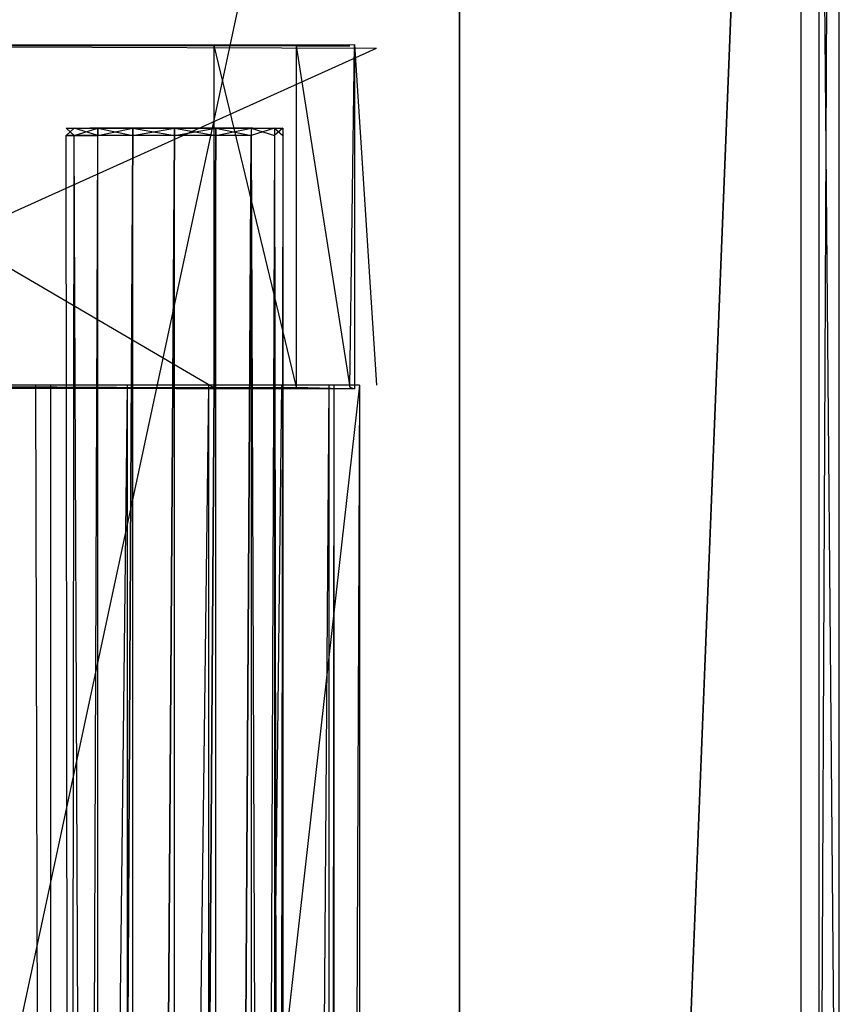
# Model space of a CAD drawing. Extents: x -1 to 0, y -0.5 to 0.
# Tile 27 of 28: x -0.041 to 0, y -0.1865 to -0.1372. Entities that reach past the tile are written whole.
import ezdxf

# ---------------------------------------------------------------- set-up
doc = ezdxf.new("R2010")
doc.units = 0
for name, color, linetype in [('L12_DRAWERBOX_LEGATO_REL_6_X_36', 7, 'CONTINUOUS'), ('L14_DRAWERBOX_LEGATO_REL_4_X_13', 7, 'CONTINUOUS'), ('L17_DRAWERBOX_LEGATO_REL_1_X_37', 7, 'CONTINUOUS'), ('L20_KORPUS_LEGATO_BO_X_9620__Y_', 7, 'CONTINUOUS'), ('L22_KORPUS_LEGATO_3_N_B12700___', 7, 'CONTINUOUS'), ('L26_KORPUS_LEGATO_SE_X_190__Y_4', 7, 'CONTINUOUS'), ('L3_DRAWERBOX_LEGATO_SIP_5_X_365', 7, 'CONTINUOUS'), ('L7_DRAWERBOX_LEGATO_SIP_1_X_373', 7, 'CONTINUOUS'), ('L9_PLATTE_LEGATO_N_B12700__0___', 7, 'CONTINUOUS')]:
    doc.layers.add(name, color=color, linetype=linetype)

msp = doc.modelspace()

# ---------------------------------------------------------------- linework, layer by layer
at = {"layer": 'L12_DRAWERBOX_LEGATO_REL_6_X_36', "color": 8}
for points, invisible_edges in [([(-0.060485, -0.4795, 0.032), (-0.024, -0.1555, 0.032), (-0.060485, -0.1555, 0.032), (-0.060485, -0.4795, 0.032)], 13), ([(-0.024, -0.1555, 0.032), (-0.060485, -0.4795, 0.032), (-0.024, -0.4795, 0.032), (-0.024, -0.1555, 0.032)], 14), ([(-0.048889, -0.1555, 0.060646), (-0.04018, -0.4795, 0.113598), (-0.048889, -0.4795, 0.060646), (-0.048889, -0.1555, 0.060646)], 13), ([(-0.04018, -0.4795, 0.113598), (-0.048889, -0.1555, 0.060646), (-0.04018, -0.1555, 0.113598), (-0.04018, -0.4795, 0.113598)], 14), ([(-0.04018, -0.1555, 0.113598), (-0.039428, -0.4795, 0.114666), (-0.04018, -0.4795, 0.113598), (-0.04018, -0.1555, 0.113598)], 13), ([(-0.039428, -0.4795, 0.114666), (-0.04018, -0.1555, 0.113598), (-0.039428, -0.1555, 0.114666), (-0.039428, -0.4795, 0.114666)], 14), ([(-0.035589, -0.1555, 0.115998), (-0.039428, -0.4795, 0.114666), (-0.039428, -0.1555, 0.114666), (-0.035589, -0.1555, 0.115998)], 13), ([(-0.039428, -0.4795, 0.114666), (-0.035589, -0.1555, 0.115998), (-0.035589, -0.4795, 0.115998), (-0.039428, -0.4795, 0.114666)], 14), ([(-0.031526, -0.1555, 0.115948), (-0.035589, -0.4795, 0.115998), (-0.035589, -0.1555, 0.115998), (-0.031526, -0.1555, 0.115948)], 13), ([(-0.035589, -0.4795, 0.115998), (-0.031526, -0.1555, 0.115948), (-0.031526, -0.4795, 0.115948), (-0.035589, -0.4795, 0.115998)], 14), ([(-0.02788, -0.1555, 0.114232), (-0.031526, -0.4795, 0.115948), (-0.031526, -0.1555, 0.115948), (-0.02788, -0.1555, 0.114232)], 13), ([(-0.031526, -0.4795, 0.115948), (-0.02788, -0.1555, 0.114232), (-0.02788, -0.4795, 0.114232), (-0.031526, -0.4795, 0.115948)], 14), ([(-0.02788, -0.4795, 0.114232), (-0.025533, -0.1555, 0.110955), (-0.025533, -0.4795, 0.110955), (-0.02788, -0.4795, 0.114232)], 13), ([(-0.025533, -0.1555, 0.110955), (-0.02788, -0.4795, 0.114232), (-0.02788, -0.1555, 0.114232), (-0.025533, -0.1555, 0.110955)], 14), ([(-0.025533, -0.4795, 0.110955), (-0.025286, -0.1555, 0.10758), (-0.025286, -0.4795, 0.10758), (-0.025533, -0.4795, 0.110955)], 13), ([(-0.025286, -0.1555, 0.10758), (-0.025533, -0.4795, 0.110955), (-0.025533, -0.1555, 0.110955), (-0.025286, -0.1555, 0.10758)], 14), ([(-0.025286, -0.4795, 0.10758), (-0.024, -0.1555, 0.032), (-0.024, -0.4795, 0.032), (-0.025286, -0.4795, 0.10758)], 13), ([(-0.024, -0.1555, 0.032), (-0.025286, -0.4795, 0.10758), (-0.025286, -0.1555, 0.10758), (-0.024, -0.1555, 0.032)], 14)]:
    msp.add_3dface(points, dxfattribs=dict(at, invisible_edges=invisible_edges))
at = {"layer": 'L14_DRAWERBOX_LEGATO_REL_4_X_13', "color": 8}
for points, invisible_edges in [([(-0.038257, -0.142651, 0.164526), (-0.03867, -0.143025, 0.1666), (-0.038257, -0.143025, 0.164526), (-0.038257, -0.142651, 0.164526)], 13), ([(-0.03867, -0.143025, 0.1666), (-0.038257, -0.142651, 0.164526), (-0.03867, -0.142651, 0.1666), (-0.03867, -0.143025, 0.1666)], 14), ([(-0.03867, -0.142651, 0.1666), (-0.038257, -0.143025, 0.168674), (-0.03867, -0.143025, 0.1666), (-0.03867, -0.142651, 0.1666)], 13), ([(-0.038257, -0.143025, 0.168674), (-0.03867, -0.142651, 0.1666), (-0.038257, -0.142651, 0.168674), (-0.038257, -0.143025, 0.168674)], 14), ([(-0.037165, -0.142651, 0.168221), (-0.03867, -0.142651, 0.1666), (-0.037487, -0.142651, 0.1666), (-0.037165, -0.142651, 0.168221)], 13), ([(-0.03867, -0.142651, 0.1666), (-0.037165, -0.142651, 0.168221), (-0.038257, -0.142651, 0.168674), (-0.03867, -0.142651, 0.1666)], 14), ([(-0.037165, -0.142651, 0.164979), (-0.03867, -0.142651, 0.1666), (-0.038257, -0.142651, 0.164526), (-0.037165, -0.142651, 0.164979)], 13), ([(-0.03867, -0.142651, 0.1666), (-0.037165, -0.142651, 0.164979), (-0.037487, -0.142651, 0.1666), (-0.03867, -0.142651, 0.1666)], 14), ([(-0.037082, -0.142651, 0.162768), (-0.038257, -0.143025, 0.164526), (-0.037082, -0.143025, 0.162768), (-0.037082, -0.142651, 0.162768)], 13), ([(-0.038257, -0.143025, 0.164526), (-0.037082, -0.142651, 0.162768), (-0.038257, -0.142651, 0.164526), (-0.038257, -0.143025, 0.164526)], 14), ([(-0.038257, -0.142651, 0.168674), (-0.037082, -0.143025, 0.170432), (-0.038257, -0.143025, 0.168674), (-0.038257, -0.142651, 0.168674)], 13), ([(-0.037082, -0.143025, 0.170432), (-0.038257, -0.142651, 0.168674), (-0.037082, -0.142651, 0.170432), (-0.037082, -0.143025, 0.170432)], 14), ([(-0.036246, -0.142651, 0.169596), (-0.038257, -0.142651, 0.168674), (-0.037165, -0.142651, 0.168221), (-0.036246, -0.142651, 0.169596)], 13), ([(-0.038257, -0.142651, 0.168674), (-0.036246, -0.142651, 0.169596), (-0.037082, -0.142651, 0.170432), (-0.038257, -0.142651, 0.168674)], 14), ([(-0.036246, -0.142651, 0.163604), (-0.038257, -0.142651, 0.164526), (-0.037082, -0.142651, 0.162768), (-0.036246, -0.142651, 0.163604)], 13), ([(-0.038257, -0.142651, 0.164526), (-0.036246, -0.142651, 0.163604), (-0.037165, -0.142651, 0.164979), (-0.038257, -0.142651, 0.164526)], 14), ([(-0.037165, -0.142651, 0.164979), (-0.029336, -0.142651, 0.164979), (-0.037487, -0.142651, 0.1666), (-0.037165, -0.142651, 0.164979)], 10), ([(-0.037487, -0.142651, 0.1666), (-0.029336, -0.142651, 0.164979), (-0.029013, -0.142651, 0.1666), (-0.037487, -0.142651, 0.1666)], 13), ([(-0.037487, -0.142651, 0.1666), (-0.029013, -0.142651, 0.1666), (-0.029336, -0.142651, 0.168221), (-0.037487, -0.142651, 0.1666)], 10), ([(-0.037487, -0.142651, 0.1666), (-0.029336, -0.142651, 0.168221), (-0.037165, -0.142651, 0.168221), (-0.037487, -0.142651, 0.1666)], 13), ([(-0.036246, -0.142651, 0.163604), (-0.029336, -0.142651, 0.164979), (-0.037165, -0.142651, 0.164979), (-0.036246, -0.142651, 0.163604)], 13), ([(-0.037165, -0.142651, 0.168221), (-0.029336, -0.142651, 0.168221), (-0.030254, -0.142651, 0.169596), (-0.037165, -0.142651, 0.168221)], 14), ([(-0.037165, -0.142651, 0.168221), (-0.030254, -0.142651, 0.169596), (-0.036246, -0.142651, 0.169596), (-0.037165, -0.142651, 0.168221)], 15), ([(-0.035324, -0.143025, 0.161593), (-0.037082, -0.142651, 0.162768), (-0.037082, -0.143025, 0.162768), (-0.035324, -0.143025, 0.161593)], 13), ([(-0.037082, -0.142651, 0.162768), (-0.035324, -0.143025, 0.161593), (-0.035324, -0.142651, 0.161593), (-0.037082, -0.142651, 0.162768)], 14), ([(-0.034872, -0.142651, 0.170514), (-0.037082, -0.142651, 0.170432), (-0.036246, -0.142651, 0.169596), (-0.034872, -0.142651, 0.170514)], 13), ([(-0.037082, -0.142651, 0.170432), (-0.034872, -0.142651, 0.170514), (-0.035324, -0.142651, 0.171607), (-0.037082, -0.142651, 0.170432)], 14), ([(-0.034872, -0.142651, 0.162686), (-0.037082, -0.142651, 0.162768), (-0.035324, -0.142651, 0.161593), (-0.034872, -0.142651, 0.162686)], 13), ([(-0.037082, -0.142651, 0.162768), (-0.034872, -0.142651, 0.162686), (-0.036246, -0.142651, 0.163604), (-0.037082, -0.142651, 0.162768)], 14), ([(-0.035324, -0.142651, 0.171607), (-0.037082, -0.143025, 0.170432), (-0.037082, -0.142651, 0.170432), (-0.035324, -0.142651, 0.171607)], 13), ([(-0.037082, -0.143025, 0.170432), (-0.035324, -0.142651, 0.171607), (-0.035324, -0.143025, 0.171607), (-0.037082, -0.143025, 0.170432)], 14), ([(-0.034872, -0.142651, 0.162686), (-0.030254, -0.142651, 0.163604), (-0.036246, -0.142651, 0.163604), (-0.034872, -0.142651, 0.162686)], 13), ([(-0.036246, -0.142651, 0.163604), (-0.030254, -0.142651, 0.163604), (-0.029336, -0.142651, 0.164979), (-0.036246, -0.142651, 0.163604)], 10), ([(-0.036246, -0.142651, 0.169596), (-0.030254, -0.142651, 0.169596), (-0.031629, -0.142651, 0.170514), (-0.036246, -0.142651, 0.169596)], 10), ([(-0.036246, -0.142651, 0.169596), (-0.031629, -0.142651, 0.170514), (-0.034872, -0.142651, 0.170514), (-0.036246, -0.142651, 0.169596)], 15), ([(-0.03325, -0.143025, 0.161181), (-0.035324, -0.142651, 0.161593), (-0.035324, -0.143025, 0.161593), (-0.03325, -0.143025, 0.161181)], 13), ([(-0.035324, -0.142651, 0.161593), (-0.03325, -0.143025, 0.161181), (-0.03325, -0.142651, 0.161181), (-0.035324, -0.142651, 0.161593)], 14), ([(-0.03325, -0.142651, 0.172019), (-0.035324, -0.143025, 0.171607), (-0.035324, -0.142651, 0.171607), (-0.03325, -0.142651, 0.172019)], 13), ([(-0.035324, -0.143025, 0.171607), (-0.03325, -0.142651, 0.172019), (-0.03325, -0.143025, 0.172019), (-0.035324, -0.143025, 0.171607)], 14), ([(-0.03325, -0.142651, 0.170837), (-0.035324, -0.142651, 0.171607), (-0.034872, -0.142651, 0.170514), (-0.03325, -0.142651, 0.170837)], 13), ([(-0.035324, -0.142651, 0.171607), (-0.03325, -0.142651, 0.170837), (-0.03325, -0.142651, 0.172019), (-0.035324, -0.142651, 0.171607)], 14), ([(-0.03325, -0.142651, 0.162363), (-0.035324, -0.142651, 0.161593), (-0.03325, -0.142651, 0.161181), (-0.03325, -0.142651, 0.162363)], 13), ([(-0.035324, -0.142651, 0.161593), (-0.03325, -0.142651, 0.162363), (-0.034872, -0.142651, 0.162686), (-0.035324, -0.142651, 0.161593)], 14), ([(-0.031629, -0.142651, 0.162686), (-0.034872, -0.142651, 0.162686), (-0.03325, -0.142651, 0.162363), (-0.031629, -0.142651, 0.162686)], 13), ([(-0.034872, -0.142651, 0.162686), (-0.031629, -0.142651, 0.162686), (-0.030254, -0.142651, 0.163604), (-0.034872, -0.142651, 0.162686)], 10), ([(-0.034872, -0.142651, 0.170514), (-0.031629, -0.142651, 0.170514), (-0.03325, -0.142651, 0.170837), (-0.034872, -0.142651, 0.170514)], 15), ([(-0.031176, -0.142651, 0.171607), (-0.03325, -0.143025, 0.172019), (-0.03325, -0.142651, 0.172019), (-0.031176, -0.142651, 0.171607)], 13), ([(-0.03325, -0.143025, 0.172019), (-0.031176, -0.142651, 0.171607), (-0.031176, -0.143025, 0.171607), (-0.03325, -0.143025, 0.172019)], 14), ([(-0.031176, -0.143025, 0.161593), (-0.03325, -0.142651, 0.161181), (-0.03325, -0.143025, 0.161181), (-0.031176, -0.143025, 0.161593)], 13), ([(-0.03325, -0.142651, 0.161181), (-0.031176, -0.143025, 0.161593), (-0.031176, -0.142651, 0.161593), (-0.03325, -0.142651, 0.161181)], 14), ([(-0.031176, -0.142651, 0.161593), (-0.03325, -0.142651, 0.162363), (-0.03325, -0.142651, 0.161181), (-0.031176, -0.142651, 0.161593)], 13), ([(-0.03325, -0.142651, 0.162363), (-0.031176, -0.142651, 0.161593), (-0.031629, -0.142651, 0.162686), (-0.03325, -0.142651, 0.162363)], 14), ([(-0.031176, -0.142651, 0.171607), (-0.03325, -0.142651, 0.170837), (-0.031629, -0.142651, 0.170514), (-0.031176, -0.142651, 0.171607)], 13), ([(-0.03325, -0.142651, 0.170837), (-0.031176, -0.142651, 0.171607), (-0.03325, -0.142651, 0.172019), (-0.03325, -0.142651, 0.170837)], 14), ([(-0.029418, -0.142651, 0.162768), (-0.031629, -0.142651, 0.162686), (-0.031176, -0.142651, 0.161593), (-0.029418, -0.142651, 0.162768)], 13), ([(-0.031629, -0.142651, 0.162686), (-0.029418, -0.142651, 0.162768), (-0.030254, -0.142651, 0.163604), (-0.031629, -0.142651, 0.162686)], 14), ([(-0.029418, -0.142651, 0.170432), (-0.031629, -0.142651, 0.170514), (-0.030254, -0.142651, 0.169596), (-0.029418, -0.142651, 0.170432)], 13), ([(-0.031629, -0.142651, 0.170514), (-0.029418, -0.142651, 0.170432), (-0.031176, -0.142651, 0.171607), (-0.031629, -0.142651, 0.170514)], 14), ([(-0.029418, -0.142651, 0.170432), (-0.031176, -0.143025, 0.171607), (-0.031176, -0.142651, 0.171607), (-0.029418, -0.142651, 0.170432)], 13), ([(-0.031176, -0.143025, 0.171607), (-0.029418, -0.142651, 0.170432), (-0.029418, -0.143025, 0.170432), (-0.031176, -0.143025, 0.171607)], 14), ([(-0.029418, -0.143025, 0.162768), (-0.031176, -0.142651, 0.161593), (-0.031176, -0.143025, 0.161593), (-0.029418, -0.143025, 0.162768)], 13), ([(-0.031176, -0.142651, 0.161593), (-0.029418, -0.143025, 0.162768), (-0.029418, -0.142651, 0.162768), (-0.031176, -0.142651, 0.161593)], 14), ([(-0.028243, -0.142651, 0.164526), (-0.030254, -0.142651, 0.163604), (-0.029418, -0.142651, 0.162768), (-0.028243, -0.142651, 0.164526)], 13), ([(-0.030254, -0.142651, 0.163604), (-0.028243, -0.142651, 0.164526), (-0.029336, -0.142651, 0.164979), (-0.030254, -0.142651, 0.163604)], 14), ([(-0.028243, -0.142651, 0.168674), (-0.030254, -0.142651, 0.169596), (-0.029336, -0.142651, 0.168221), (-0.028243, -0.142651, 0.168674)], 13), ([(-0.030254, -0.142651, 0.169596), (-0.028243, -0.142651, 0.168674), (-0.029418, -0.142651, 0.170432), (-0.030254, -0.142651, 0.169596)], 14), ([(-0.029418, -0.143025, 0.170432), (-0.028243, -0.142651, 0.168674), (-0.028243, -0.143025, 0.168674), (-0.029418, -0.143025, 0.170432)], 13), ([(-0.028243, -0.142651, 0.168674), (-0.029418, -0.143025, 0.170432), (-0.029418, -0.142651, 0.170432), (-0.028243, -0.142651, 0.168674)], 14), ([(-0.028243, -0.143025, 0.164526), (-0.029418, -0.142651, 0.162768), (-0.029418, -0.143025, 0.162768), (-0.028243, -0.143025, 0.164526)], 13), ([(-0.029418, -0.142651, 0.162768), (-0.028243, -0.143025, 0.164526), (-0.028243, -0.142651, 0.164526), (-0.029418, -0.142651, 0.162768)], 14), ([(-0.027831, -0.142651, 0.1666), (-0.029336, -0.142651, 0.164979), (-0.028243, -0.142651, 0.164526), (-0.027831, -0.142651, 0.1666)], 13), ([(-0.029336, -0.142651, 0.164979), (-0.027831, -0.142651, 0.1666), (-0.029013, -0.142651, 0.1666), (-0.029336, -0.142651, 0.164979)], 14), ([(-0.027831, -0.142651, 0.1666), (-0.029336, -0.142651, 0.168221), (-0.029013, -0.142651, 0.1666), (-0.027831, -0.142651, 0.1666)], 13), ([(-0.029336, -0.142651, 0.168221), (-0.027831, -0.142651, 0.1666), (-0.028243, -0.142651, 0.168674), (-0.029336, -0.142651, 0.168221)], 14), ([(-0.028243, -0.143025, 0.168674), (-0.027831, -0.142651, 0.1666), (-0.027831, -0.143025, 0.1666), (-0.028243, -0.143025, 0.168674)], 13), ([(-0.027831, -0.142651, 0.1666), (-0.028243, -0.143025, 0.168674), (-0.028243, -0.142651, 0.168674), (-0.027831, -0.142651, 0.1666)], 14), ([(-0.027831, -0.143025, 0.1666), (-0.028243, -0.142651, 0.164526), (-0.028243, -0.143025, 0.164526), (-0.027831, -0.143025, 0.1666)], 13), ([(-0.028243, -0.142651, 0.164526), (-0.027831, -0.143025, 0.1666), (-0.027831, -0.142651, 0.1666), (-0.028243, -0.142651, 0.164526)], 14), ([(-0.038257, -0.143025, 0.164526), (-0.03867, -0.452987, 0.1666), (-0.038257, -0.452987, 0.164526), (-0.038257, -0.143025, 0.164526)], 13), ([(-0.03867, -0.452987, 0.1666), (-0.038257, -0.143025, 0.164526), (-0.03867, -0.143025, 0.1666), (-0.03867, -0.452987, 0.1666)], 14), ([(-0.03867, -0.143025, 0.1666), (-0.038257, -0.452987, 0.168674), (-0.03867, -0.452987, 0.1666), (-0.03867, -0.143025, 0.1666)], 13), ([(-0.038257, -0.452987, 0.168674), (-0.03867, -0.143025, 0.1666), (-0.038257, -0.143025, 0.168674), (-0.038257, -0.452987, 0.168674)], 14), ([(-0.037082, -0.143025, 0.162768), (-0.038257, -0.452987, 0.164526), (-0.037082, -0.452987, 0.162768), (-0.037082, -0.143025, 0.162768)], 13), ([(-0.038257, -0.452987, 0.164526), (-0.037082, -0.143025, 0.162768), (-0.038257, -0.143025, 0.164526), (-0.038257, -0.452987, 0.164526)], 14), ([(-0.038257, -0.143025, 0.168674), (-0.037082, -0.452987, 0.170432), (-0.038257, -0.452987, 0.168674), (-0.038257, -0.143025, 0.168674)], 13), ([(-0.037082, -0.452987, 0.170432), (-0.038257, -0.143025, 0.168674), (-0.037082, -0.143025, 0.170432), (-0.037082, -0.452987, 0.170432)], 14), ([(-0.037082, -0.452987, 0.162768), (-0.035324, -0.143025, 0.161593), (-0.037082, -0.143025, 0.162768), (-0.037082, -0.452987, 0.162768)], 13), ([(-0.035324, -0.143025, 0.161593), (-0.037082, -0.452987, 0.162768), (-0.035324, -0.452987, 0.161593), (-0.035324, -0.143025, 0.161593)], 14), ([(-0.035324, -0.143025, 0.171607), (-0.037082, -0.452987, 0.170432), (-0.037082, -0.143025, 0.170432), (-0.035324, -0.143025, 0.171607)], 13), ([(-0.037082, -0.452987, 0.170432), (-0.035324, -0.143025, 0.171607), (-0.035324, -0.452987, 0.171607), (-0.037082, -0.452987, 0.170432)], 14), ([(-0.035324, -0.452987, 0.161593), (-0.03325, -0.143025, 0.161181), (-0.035324, -0.143025, 0.161593), (-0.035324, -0.452987, 0.161593)], 13), ([(-0.03325, -0.143025, 0.161181), (-0.035324, -0.452987, 0.161593), (-0.03325, -0.452987, 0.161181), (-0.03325, -0.143025, 0.161181)], 14), ([(-0.03325, -0.143025, 0.172019), (-0.035324, -0.452987, 0.171607), (-0.035324, -0.143025, 0.171607), (-0.03325, -0.143025, 0.172019)], 13), ([(-0.035324, -0.452987, 0.171607), (-0.03325, -0.143025, 0.172019), (-0.03325, -0.452987, 0.172019), (-0.035324, -0.452987, 0.171607)], 14), ([(-0.031176, -0.143025, 0.171607), (-0.03325, -0.452987, 0.172019), (-0.03325, -0.143025, 0.172019), (-0.031176, -0.143025, 0.171607)], 13), ([(-0.03325, -0.452987, 0.172019), (-0.031176, -0.143025, 0.171607), (-0.031176, -0.452987, 0.171607), (-0.03325, -0.452987, 0.172019)], 14), ([(-0.03325, -0.452987, 0.161181), (-0.031176, -0.143025, 0.161593), (-0.03325, -0.143025, 0.161181), (-0.03325, -0.452987, 0.161181)], 13), ([(-0.031176, -0.143025, 0.161593), (-0.03325, -0.452987, 0.161181), (-0.031176, -0.452987, 0.161593), (-0.031176, -0.143025, 0.161593)], 14), ([(-0.029418, -0.143025, 0.170432), (-0.031176, -0.452987, 0.171607), (-0.031176, -0.143025, 0.171607), (-0.029418, -0.143025, 0.170432)], 13), ([(-0.031176, -0.452987, 0.171607), (-0.029418, -0.143025, 0.170432), (-0.029418, -0.452987, 0.170432), (-0.031176, -0.452987, 0.171607)], 14), ([(-0.031176, -0.452987, 0.161593), (-0.029418, -0.143025, 0.162768), (-0.031176, -0.143025, 0.161593), (-0.031176, -0.452987, 0.161593)], 13), ([(-0.029418, -0.143025, 0.162768), (-0.031176, -0.452987, 0.161593), (-0.029418, -0.452987, 0.162768), (-0.029418, -0.143025, 0.162768)], 14), ([(-0.029418, -0.452987, 0.170432), (-0.028243, -0.143025, 0.168674), (-0.028243, -0.452987, 0.168674), (-0.029418, -0.452987, 0.170432)], 13), ([(-0.028243, -0.143025, 0.168674), (-0.029418, -0.452987, 0.170432), (-0.029418, -0.143025, 0.170432), (-0.028243, -0.143025, 0.168674)], 14), ([(-0.028243, -0.452987, 0.164526), (-0.029418, -0.143025, 0.162768), (-0.029418, -0.452987, 0.162768), (-0.028243, -0.452987, 0.164526)], 13), ([(-0.029418, -0.143025, 0.162768), (-0.028243, -0.452987, 0.164526), (-0.028243, -0.143025, 0.164526), (-0.029418, -0.143025, 0.162768)], 14), ([(-0.028243, -0.452987, 0.168674), (-0.027831, -0.143025, 0.1666), (-0.027831, -0.452987, 0.1666), (-0.028243, -0.452987, 0.168674)], 13), ([(-0.027831, -0.143025, 0.1666), (-0.028243, -0.452987, 0.168674), (-0.028243, -0.143025, 0.168674), (-0.027831, -0.143025, 0.1666)], 14), ([(-0.027831, -0.452987, 0.1666), (-0.028243, -0.143025, 0.164526), (-0.028243, -0.452987, 0.164526), (-0.027831, -0.452987, 0.1666)], 13), ([(-0.028243, -0.143025, 0.164526), (-0.027831, -0.452987, 0.1666), (-0.027831, -0.143025, 0.1666), (-0.028243, -0.143025, 0.164526)], 14)]:
    msp.add_3dface(points, dxfattribs=dict(at, invisible_edges=invisible_edges))
at = {"layer": 'L17_DRAWERBOX_LEGATO_REL_1_X_37', "color": 8}
for points, invisible_edges in [([(-0.060485, -0.138513, 0.1674), (-0.027167, -0.138536, 0.165411), (-0.024237, -0.138468, 0.157951), (-0.060485, -0.138513, 0.1674)], 14), ([(-0.060485, -0.138513, 0.1674), (-0.024237, -0.138468, 0.157951), (-0.023142, -0.138651, 0.032007), (-0.060485, -0.138513, 0.1674)], 14), ([(-0.060485, -0.138513, 0.1674), (-0.031279, -0.138525, 0.167347), (-0.027167, -0.138536, 0.165411), (-0.060485, -0.138513, 0.1674)], 14), ([(-0.060485, -0.138513, 0.1674), (-0.023142, -0.138651, 0.032007), (-0.060485, -0.13865, 0.032), (-0.060485, -0.138513, 0.1674)], 14), ([(-0.031279, -0.155625, 0.167347), (-0.060485, -0.138513, 0.1674), (-0.060485, -0.155637, 0.1674), (-0.031279, -0.155625, 0.167347)], 13), ([(-0.060485, -0.138513, 0.1674), (-0.031279, -0.155625, 0.167347), (-0.031279, -0.138525, 0.167347), (-0.060485, -0.138513, 0.1674)], 14), ([(-0.023142, -0.138651, 0.032007), (-0.060485, -0.1555, 0.032), (-0.060485, -0.13865, 0.032), (-0.023142, -0.138651, 0.032007)], 13), ([(-0.060485, -0.1555, 0.032), (-0.023142, -0.138651, 0.032007), (-0.023142, -0.155499, 0.032007), (-0.060485, -0.1555, 0.032)], 14), ([(-0.027167, -0.155614, 0.165411), (-0.031279, -0.138525, 0.167347), (-0.031279, -0.155625, 0.167347), (-0.027167, -0.155614, 0.165411)], 13), ([(-0.031279, -0.138525, 0.167347), (-0.027167, -0.155614, 0.165411), (-0.027167, -0.138536, 0.165411), (-0.031279, -0.138525, 0.167347)], 14), ([(-0.027167, -0.138536, 0.165411), (-0.024482, -0.138542, 0.16166), (-0.024237, -0.138468, 0.157951), (-0.027167, -0.138536, 0.165411)], 14), ([(-0.024482, -0.155608, 0.16166), (-0.027167, -0.138536, 0.165411), (-0.027167, -0.155614, 0.165411), (-0.024482, -0.155608, 0.16166)], 13), ([(-0.027167, -0.138536, 0.165411), (-0.024482, -0.155608, 0.16166), (-0.024482, -0.138542, 0.16166), (-0.027167, -0.138536, 0.165411)], 14), ([(-0.024237, -0.138468, 0.157951), (-0.024482, -0.155608, 0.16166), (-0.024237, -0.155682, 0.157951), (-0.024237, -0.138468, 0.157951)], 13), ([(-0.024482, -0.155608, 0.16166), (-0.024237, -0.138468, 0.157951), (-0.024482, -0.138542, 0.16166), (-0.024482, -0.155608, 0.16166)], 14), ([(-0.023142, -0.155499, 0.032007), (-0.024237, -0.138468, 0.157951), (-0.024237, -0.155682, 0.157951), (-0.023142, -0.155499, 0.032007)], 13), ([(-0.024237, -0.138468, 0.157951), (-0.023142, -0.155499, 0.032007), (-0.023142, -0.138651, 0.032007), (-0.024237, -0.138468, 0.157951)], 14), ([(-0.024237, -0.155682, 0.157951), (-0.060485, -0.1555, 0.032), (-0.023142, -0.155499, 0.032007), (-0.024237, -0.155682, 0.157951)], 14), ([(-0.060485, -0.155637, 0.1674), (-0.060485, -0.1555, 0.032), (-0.024237, -0.155682, 0.157951), (-0.060485, -0.155637, 0.1674)], 14), ([(-0.060485, -0.155637, 0.1674), (-0.024237, -0.155682, 0.157951), (-0.027167, -0.155614, 0.165411), (-0.060485, -0.155637, 0.1674)], 14), ([(-0.060485, -0.155637, 0.1674), (-0.027167, -0.155614, 0.165411), (-0.031279, -0.155625, 0.167347), (-0.060485, -0.155637, 0.1674)], 14), ([(-0.027167, -0.155614, 0.165411), (-0.024237, -0.155682, 0.157951), (-0.024482, -0.155608, 0.16166), (-0.027167, -0.155614, 0.165411)], 14)]:
    msp.add_3dface(points, dxfattribs=dict(at, invisible_edges=invisible_edges))
at = {"layer": 'L20_KORPUS_LEGATO_BO_X_9620__Y_', "color": 8}
for points, invisible_edges in [([(-0.019, -0.4785, 0.02), (-0.981, -0.069, 0.02), (-0.981, -0.4785, 0.02), (-0.019, -0.4785, 0.02)], 13), ([(-0.981, -0.069, 0.02), (-0.019, -0.4785, 0.02), (-0.019, -0.069, 0.02), (-0.981, -0.069, 0.02)], 14), ([(-0.019, -0.069, 0.001), (-0.981, -0.4785, 0.001), (-0.981, -0.069, 0.001), (-0.019, -0.069, 0.001)], 13), ([(-0.981, -0.4785, 0.001), (-0.019, -0.069, 0.001), (-0.019, -0.4785, 0.001), (-0.981, -0.4785, 0.001)], 14), ([(-0.019, -0.069, 0.001), (-0.019, -0.4785, 0.02), (-0.019, -0.4785, 0.001), (-0.019, -0.069, 0.001)], 13), ([(-0.019, -0.4785, 0.02), (-0.019, -0.069, 0.001), (-0.019, -0.069, 0.02), (-0.019, -0.4785, 0.02)], 14)]:
    msp.add_3dface(points, dxfattribs=dict(at, invisible_edges=invisible_edges))
at = {"layer": 'L22_KORPUS_LEGATO_3_N_B12700___', "color": 8}
for points, invisible_edges in [([(-0.019, 0, 0.483), (-0.079, -0.4185, 0.483), (-0.079, 0, 0.483), (-0.019, 0, 0.483)], 13), ([(-0.019, -0.4785, 0.483), (-0.079, -0.4185, 0.483), (-0.019, 0, 0.483), (-0.019, -0.4785, 0.483)], 15), ([(-0.019, -0.4785, 0.502), (-0.079, 0, 0.502), (-0.079, -0.4185, 0.502), (-0.019, -0.4785, 0.502)], 13), ([(-0.079, 0, 0.502), (-0.019, -0.4785, 0.502), (-0.019, 0, 0.502), (-0.079, 0, 0.502)], 14), ([(-0.019, 0, 0.483), (-0.019, -0.4785, 0.502), (-0.019, -0.4785, 0.483), (-0.019, 0, 0.483)], 13), ([(-0.019, -0.4785, 0.502), (-0.019, 0, 0.483), (-0.019, 0, 0.502), (-0.019, -0.4785, 0.502)], 14)]:
    msp.add_3dface(points, dxfattribs=dict(at, invisible_edges=invisible_edges))
at = {"layer": 'L26_KORPUS_LEGATO_SE_X_190__Y_4', "color": 8}
for points, invisible_edges in [([(-0.019, -0.479, 0.51), (0, 0, 0.51), (-0.019, 0, 0.51), (-0.019, -0.479, 0.51)], 13), ([(0, 0, 0.51), (-0.019, -0.479, 0.51), (0, -0.479, 0.51), (0, 0, 0.51)], 14), ([(0, 0), (-0.019, -0.479), (-0.019, 0), (0, 0)], 13), ([(-0.019, -0.479), (0, 0), (0, -0.479), (-0.019, -0.479)], 14), ([(-0.019, -0.479, 0.51), (-0.019, 0), (-0.019, -0.479), (-0.019, -0.479, 0.51)], 13), ([(-0.019, 0), (-0.019, -0.479, 0.51), (-0.019, 0, 0.51), (-0.019, 0)], 14), ([(0, 0), (0, -0.479, 0.51), (0, -0.479), (0, 0)], 13), ([(0, -0.479, 0.51), (0, 0), (0, 0, 0.51), (0, -0.479, 0.51)], 14)]:
    msp.add_3dface(points, dxfattribs=dict(at, invisible_edges=invisible_edges))
at = {"layer": 'L3_DRAWERBOX_LEGATO_SIP_5_X_365', "color": 8}
for points, invisible_edges in [([(-0.024, -0.4795, 0.382), (-0.060485, -0.1555, 0.382), (-0.060485, -0.4795, 0.382), (-0.024, -0.4795, 0.382)], 13), ([(-0.060485, -0.1555, 0.382), (-0.024, -0.4795, 0.382), (-0.024, -0.1555, 0.382), (-0.060485, -0.1555, 0.382)], 14), ([(-0.048889, -0.1555, 0.410646), (-0.04018, -0.4795, 0.463598), (-0.048889, -0.4795, 0.410646), (-0.048889, -0.1555, 0.410646)], 13), ([(-0.04018, -0.4795, 0.463598), (-0.048889, -0.1555, 0.410646), (-0.04018, -0.1555, 0.463598), (-0.04018, -0.4795, 0.463598)], 14), ([(-0.04018, -0.1555, 0.463598), (-0.039428, -0.4795, 0.464666), (-0.04018, -0.4795, 0.463598), (-0.04018, -0.1555, 0.463598)], 13), ([(-0.039428, -0.4795, 0.464666), (-0.04018, -0.1555, 0.463598), (-0.039428, -0.1555, 0.464666), (-0.039428, -0.4795, 0.464666)], 14), ([(-0.035589, -0.1555, 0.465998), (-0.039428, -0.4795, 0.464666), (-0.039428, -0.1555, 0.464666), (-0.035589, -0.1555, 0.465998)], 13), ([(-0.039428, -0.4795, 0.464666), (-0.035589, -0.1555, 0.465998), (-0.035589, -0.4795, 0.465998), (-0.039428, -0.4795, 0.464666)], 14), ([(-0.031526, -0.1555, 0.465948), (-0.035589, -0.4795, 0.465998), (-0.035589, -0.1555, 0.465998), (-0.031526, -0.1555, 0.465948)], 13), ([(-0.035589, -0.4795, 0.465998), (-0.031526, -0.1555, 0.465948), (-0.031526, -0.4795, 0.465948), (-0.035589, -0.4795, 0.465998)], 14), ([(-0.02788, -0.1555, 0.464232), (-0.031526, -0.4795, 0.465948), (-0.031526, -0.1555, 0.465948), (-0.02788, -0.1555, 0.464232)], 13), ([(-0.031526, -0.4795, 0.465948), (-0.02788, -0.1555, 0.464232), (-0.02788, -0.4795, 0.464232), (-0.031526, -0.4795, 0.465948)], 14), ([(-0.02788, -0.4795, 0.464232), (-0.025533, -0.1555, 0.460955), (-0.025533, -0.4795, 0.460955), (-0.02788, -0.4795, 0.464232)], 13), ([(-0.025533, -0.1555, 0.460955), (-0.02788, -0.4795, 0.464232), (-0.02788, -0.1555, 0.464232), (-0.025533, -0.1555, 0.460955)], 14), ([(-0.025533, -0.4795, 0.460955), (-0.025286, -0.1555, 0.45758), (-0.025286, -0.4795, 0.45758), (-0.025533, -0.4795, 0.460955)], 13), ([(-0.025286, -0.1555, 0.45758), (-0.025533, -0.4795, 0.460955), (-0.025533, -0.1555, 0.460955), (-0.025286, -0.1555, 0.45758)], 14), ([(-0.025286, -0.4795, 0.45758), (-0.024, -0.1555, 0.382), (-0.024, -0.4795, 0.382), (-0.025286, -0.4795, 0.45758)], 13), ([(-0.024, -0.1555, 0.382), (-0.025286, -0.4795, 0.45758), (-0.025286, -0.1555, 0.45758), (-0.024, -0.1555, 0.382)], 14)]:
    msp.add_3dface(points, dxfattribs=dict(at, invisible_edges=invisible_edges))
at = {"layer": 'L7_DRAWERBOX_LEGATO_SIP_1_X_373', "color": 8}
for points, invisible_edges in [([(-0.060485, -0.138513, 0.467076), (-0.027167, -0.138536, 0.465087), (-0.024237, -0.138468, 0.457627), (-0.060485, -0.138513, 0.467076)], 14), ([(-0.060485, -0.138513, 0.467076), (-0.024237, -0.138468, 0.457627), (-0.023142, -0.138651, 0.382007), (-0.060485, -0.138513, 0.467076)], 14), ([(-0.060485, -0.138513, 0.467076), (-0.031279, -0.138525, 0.467023), (-0.027167, -0.138536, 0.465087), (-0.060485, -0.138513, 0.467076)], 14), ([(-0.060485, -0.138513, 0.467076), (-0.023142, -0.138651, 0.382007), (-0.060485, -0.13865, 0.382), (-0.060485, -0.138513, 0.467076)], 14), ([(-0.031279, -0.155625, 0.467023), (-0.060485, -0.138513, 0.467076), (-0.060485, -0.155637, 0.467076), (-0.031279, -0.155625, 0.467023)], 13), ([(-0.060485, -0.138513, 0.467076), (-0.031279, -0.155625, 0.467023), (-0.031279, -0.138525, 0.467023), (-0.060485, -0.138513, 0.467076)], 14), ([(-0.023142, -0.138651, 0.382007), (-0.060485, -0.1555, 0.382), (-0.060485, -0.13865, 0.382), (-0.023142, -0.138651, 0.382007)], 13), ([(-0.060485, -0.1555, 0.382), (-0.023142, -0.138651, 0.382007), (-0.023142, -0.155499, 0.382007), (-0.060485, -0.1555, 0.382)], 14), ([(-0.027167, -0.155614, 0.465087), (-0.031279, -0.138525, 0.467023), (-0.031279, -0.155625, 0.467023), (-0.027167, -0.155614, 0.465087)], 13), ([(-0.031279, -0.138525, 0.467023), (-0.027167, -0.155614, 0.465087), (-0.027167, -0.138536, 0.465087), (-0.031279, -0.138525, 0.467023)], 14), ([(-0.027167, -0.138536, 0.465087), (-0.024482, -0.138542, 0.461336), (-0.024237, -0.138468, 0.457627), (-0.027167, -0.138536, 0.465087)], 14), ([(-0.024482, -0.155608, 0.461336), (-0.027167, -0.138536, 0.465087), (-0.027167, -0.155614, 0.465087), (-0.024482, -0.155608, 0.461336)], 13), ([(-0.027167, -0.138536, 0.465087), (-0.024482, -0.155608, 0.461336), (-0.024482, -0.138542, 0.461336), (-0.027167, -0.138536, 0.465087)], 14), ([(-0.024237, -0.138468, 0.457627), (-0.024482, -0.155608, 0.461336), (-0.024237, -0.155682, 0.457627), (-0.024237, -0.138468, 0.457627)], 13), ([(-0.024482, -0.155608, 0.461336), (-0.024237, -0.138468, 0.457627), (-0.024482, -0.138542, 0.461336), (-0.024482, -0.155608, 0.461336)], 14), ([(-0.023142, -0.155499, 0.382007), (-0.024237, -0.138468, 0.457627), (-0.024237, -0.155682, 0.457627), (-0.023142, -0.155499, 0.382007)], 13), ([(-0.024237, -0.138468, 0.457627), (-0.023142, -0.155499, 0.382007), (-0.023142, -0.138651, 0.382007), (-0.024237, -0.138468, 0.457627)], 14), ([(-0.024237, -0.155682, 0.457627), (-0.060485, -0.1555, 0.382), (-0.023142, -0.155499, 0.382007), (-0.024237, -0.155682, 0.457627)], 14), ([(-0.060485, -0.155637, 0.467076), (-0.060485, -0.1555, 0.382), (-0.024237, -0.155682, 0.457627), (-0.060485, -0.155637, 0.467076)], 14), ([(-0.060485, -0.155637, 0.467076), (-0.024237, -0.155682, 0.457627), (-0.027167, -0.155614, 0.465087), (-0.060485, -0.155637, 0.467076)], 14), ([(-0.060485, -0.155637, 0.467076), (-0.027167, -0.155614, 0.465087), (-0.031279, -0.155625, 0.467023), (-0.060485, -0.155637, 0.467076)], 14), ([(-0.027167, -0.155614, 0.465087), (-0.024237, -0.155682, 0.457627), (-0.024482, -0.155608, 0.461336), (-0.027167, -0.155614, 0.465087)], 14)]:
    msp.add_3dface(points, dxfattribs=dict(at, invisible_edges=invisible_edges))
at = {"layer": 'L9_PLATTE_LEGATO_N_B12700__0___', "color": 8}
for points, invisible_edges in [([(-0.998322, -0.220523, 0.55), (-0.00192, -0.001197, 0.55), (-0.998322, -0.001197, 0.55), (-0.998322, -0.220523, 0.55)], 13), ([(-0.00192, -0.001197, 0.55), (-0.998322, -0.220523, 0.55), (-0.335557, -0.135245, 0.55), (-0.00192, -0.001197, 0.55)], 10), ([(-0.00192, -0.001197, 0.55), (-0.26491, -0.135245, 0.55), (-0.248952, -0.143774, 0.55), (-0.00192, -0.001197, 0.55)], 15), ([(-0.00192, -0.001197, 0.55), (-0.248952, -0.143774, 0.55), (-0.234964, -0.155254, 0.55), (-0.00192, -0.001197, 0.55)], 15), ([(-0.00192, -0.001197, 0.55), (-0.234964, -0.155254, 0.55), (-0.223485, -0.169241, 0.55), (-0.00192, -0.001197, 0.55)], 15), ([(-0.00192, -0.001197, 0.55), (-0.223485, -0.169241, 0.55), (-0.214955, -0.185199, 0.55), (-0.00192, -0.001197, 0.55)], 15), ([(-0.00192, -0.001197, 0.55), (-0.214955, -0.185199, 0.55), (-0.209703, -0.202515, 0.55), (-0.00192, -0.001197, 0.55)], 15), ([(-0.00192, -0.001197, 0.55), (-0.209703, -0.202515, 0.55), (-0.207929, -0.220523, 0.55), (-0.00192, -0.001197, 0.55)], 15), ([(-0.00192, -0.001197, 0.55), (-0.207929, -0.220523, 0.55), (-0.00192, -0.220523, 0.55), (-0.00192, -0.001197, 0.55)], 15), ([(-0.001013, -0.001197, 0.542564), (-0.048041, -0.220523, 0.513069), (-0.048041, -0.001197, 0.513069), (-0.001013, -0.001197, 0.542564)], 13), ([(-0.048041, -0.220523, 0.513069), (-0.001013, -0.001197, 0.542564), (-0.001013, -0.220523, 0.542564), (-0.048041, -0.220523, 0.513069)], 14), ([(0, -0.220523, 0.55), (-0.00192, -0.001197, 0.55), (-0.00192, -0.220523, 0.55), (0, -0.220523, 0.55)], 13), ([(-0.00192, -0.001197, 0.55), (0, -0.220523, 0.55), (0, -0.001197, 0.55), (-0.00192, -0.001197, 0.55)], 14), ([(0, -0.001197, 0.5432), (-0.001013, -0.220523, 0.542564), (-0.001013, -0.001197, 0.542564), (0, -0.001197, 0.5432)], 13), ([(-0.001013, -0.220523, 0.542564), (0, -0.001197, 0.5432), (0, -0.220523, 0.5432), (-0.001013, -0.220523, 0.542564)], 14), ([(0, -0.001197, 0.548361), (0, -0.220523, 0.55), (0, -0.220523, 0.548361), (0, -0.001197, 0.548361)], 13), ([(0, -0.220523, 0.55), (0, -0.001197, 0.548361), (0, -0.001197, 0.55), (0, -0.220523, 0.55)], 14), ([(0, -0.001197, 0.544378), (0, -0.220523, 0.548361), (0, -0.220523, 0.544378), (0, -0.001197, 0.544378)], 13), ([(0, -0.220523, 0.548361), (0, -0.001197, 0.544378), (0, -0.001197, 0.548361), (0, -0.220523, 0.548361)], 14), ([(0, -0.001197, 0.5432), (0, -0.220523, 0.544378), (0, -0.220523, 0.5432), (0, -0.001197, 0.5432)], 13), ([(0, -0.220523, 0.544378), (0, -0.001197, 0.5432), (0, -0.001197, 0.544378), (0, -0.220523, 0.544378)], 14)]:
    msp.add_3dface(points, dxfattribs=dict(at, invisible_edges=invisible_edges))

doc.saveas('drawing.dxf')
